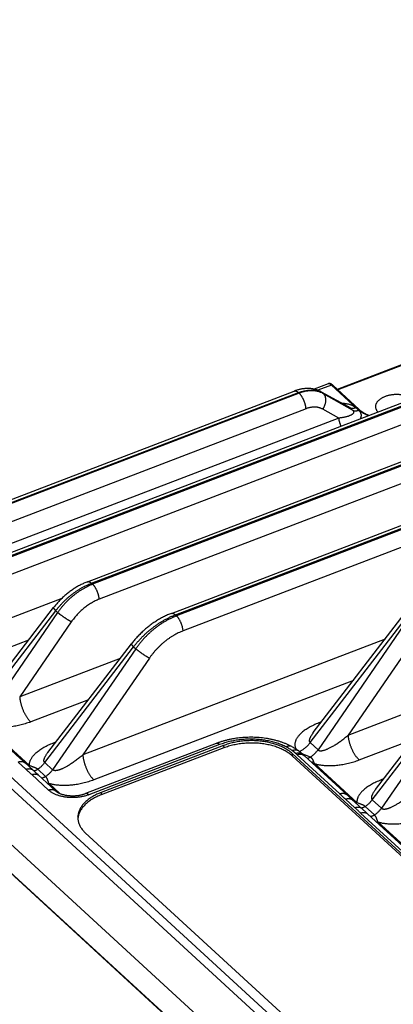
# Model space of a CAD drawing. Extents: x 0 to 840, y 0 to 594.
# Tile 54 of 84: x 681 to 696, y 518 to 558. Entities that reach past the tile are written whole.
import ezdxf

# ---------------------------------------------------------------- set-up
doc = ezdxf.new("R2010")
doc.units = 0
doc.header["$LTSCALE"] = 25.4
doc.header["$MEASUREMENT"] = 0
doc.layers.get('0').update_dxf_attribs({"linetype": 'CONTINUOUS'})
doc.layers.add('P-AX', color=7, linetype='CONTINUOUS')

msp = doc.modelspace()

# ---------------------------------------------------------------- linework, layer by layer
at = {"color": 7, "linetype": 'Continuous'}
for p, q in [((680.373, 536.195), (748.758, 562.433)), ((683.953, 535.208), (748.459, 559.958)), ((687.325, 533.935), (716.982, 545.314)), ((696.581, 543.951), (693.998, 542.96)), ((693.631, 543.185), (693.066, 542.968)), ((694.859, 542.168), (693.814, 543.129)), ((660.301, 530.624), (692.271, 542.89)), ((693.348, 542.863), (694.44, 542.269)), ((679.869, 530.623), (682.59, 534.168)), ((693.034, 529.133), (696.828, 534.078)), ((682.361, 528.331), (685.722, 532.711)), ((695.532, 526.835), (699.553, 532.075)), ((674.805, 530.207), (699.328, 507.651)), ((681.251, 528.088), (679.45, 529.745)), ((698.62, 507.135), (674.832, 529.015)), ((693.034, 529.132), (693.033, 529.132)), ((689.134, 528.696), (683.872, 526.677)), ((681.415, 527.939), (681.251, 528.088)), ((682.361, 528.33), (682.361, 528.33)), ((692.62, 528.25), (692.608, 528.261)), ((692.662, 528.211), (692.62, 528.25)), ((694.422, 526.592), (692.662, 528.211)), ((681.777, 527.606), (681.415, 527.939)), ((681.907, 527.485), (681.777, 527.606)), ((681.964, 527.432), (681.907, 527.485)), ((682.665, 526.787), (681.964, 527.432)), ((695.532, 526.834), (695.532, 526.834)), ((694.587, 526.443), (694.422, 526.592)), ((695.004, 526.058), (694.587, 526.443)), ((695.162, 525.911), (695.004, 526.058)), ((695.216, 525.861), (695.162, 525.911)), ((696.945, 524.272), (695.216, 525.861))]:
    msp.add_line(p, q, dxfattribs=at)
at = {"color": 9, "linetype": 'Continuous'}
for p, q in [((680.533, 536.136), (748.919, 562.374)), ((748.966, 562.331), (680.58, 536.093)), ((749.23, 561.729), (680.845, 535.491)), ((684.113, 535.149), (748.62, 559.899)), ((748.667, 559.856), (684.16, 535.106)), ((748.931, 559.254), (684.425, 534.504)), ((687.486, 533.876), (717.142, 545.255)), ((717.189, 545.211), (687.533, 533.833)), ((717.454, 544.609), (687.797, 533.231)), ((696.615, 543.934), (694.021, 542.938)), ((693.76, 543.133), (693.214, 542.924)), ((694.802, 542.174), (693.76, 543.133)), ((660.468, 530.563), (692.438, 542.829)), ((692.465, 542.804), (660.495, 530.538)), ((692.465, 542.804), (692.438, 542.829)), ((693.401, 542.826), (694.497, 542.229)), ((693.446, 542.784), (693.401, 542.826)), ((694.614, 542.122), (693.446, 542.784)), ((692.741, 542.177), (660.77, 529.911)), ((694.055, 541.799), (693.417, 542.161)), ((694.497, 542.229), (694.614, 542.122)), ((694.74, 542.226), (694.856, 542.119)), ((694.055, 541.799), (659.563, 528.565)), ((684.16, 535.106), (684.113, 535.149)), ((682.917, 534.536), (678.68, 532.91)), ((679.742, 530.218), (682.674, 534.041)), ((682.753, 533.969), (680.01, 529.971)), ((682.753, 533.969), (682.674, 534.041)), ((692.906, 528.728), (696.912, 533.95)), ((683.301, 533.592), (681.227, 530.568)), ((687.486, 533.876), (687.533, 533.833)), ((696.969, 533.898), (693.223, 528.437)), ((697.518, 533.521), (694.44, 529.033)), ((681.578, 532.85), (679.121, 531.907)), ((695.92, 532.894), (683.767, 528.231)), ((682.233, 527.926), (685.806, 532.584)), ((685.891, 532.506), (682.55, 527.635)), ((685.806, 532.584), (685.891, 532.506)), ((685.266, 532.117), (681.227, 530.568)), ((686.44, 532.128), (683.767, 528.231)), ((695.404, 526.43), (699.637, 531.948)), ((675.712, 531.636), (700.235, 509.079)), ((675.969, 531.851), (700.492, 509.295)), ((699.735, 531.858), (695.777, 526.087)), ((694.645, 531.233), (684.207, 527.228)), ((683.991, 530.456), (681.668, 529.564)), ((694.44, 529.033), (698.378, 530.544)), ((693.363, 529.562), (693.258, 529.522)), ((681.621, 527.804), (679.865, 529.419)), ((698.636, 507.141), (674.818, 529.049)), ((682.586, 528.72), (682.69, 528.76)), ((694.88, 528.03), (697.104, 528.883)), ((689.267, 528.647), (684.006, 526.628)), ((692.906, 528.728), (693.223, 528.437)), ((694.096, 526.664), (692.382, 528.241)), ((681.477, 527.654), (681.16, 527.946)), ((682.268, 527.362), (681.951, 527.653)), ((682.55, 527.635), (682.233, 527.926)), ((694.792, 526.308), (693.078, 527.884)), ((682.384, 526.817), (681.709, 527.439)), ((695.861, 527.264), (695.757, 527.224)), ((682.842, 526.681), (682.405, 527.082)), ((694.704, 526.107), (694.331, 526.45)), ((695.404, 526.43), (695.777, 526.087)), ((695.495, 525.814), (695.122, 526.157)), ((696.618, 524.344), (694.936, 525.891)), ((697.314, 523.988), (695.632, 525.535))]:
    msp.add_line(p, q, dxfattribs=at)
at = {"color": 7, "linetype": 'Continuous'}
for points in [[(693.814, 543.129), (693.808, 543.134), (693.803, 543.139), (693.797, 543.143), (693.791, 543.148), (693.785, 543.152), (693.78, 543.156), (693.774, 543.16), (693.768, 543.164), (693.763, 543.167), (693.757, 543.17), (693.751, 543.173), (693.746, 543.176), (693.74, 543.179), (693.734, 543.181), (693.729, 543.183), (693.723, 543.185), (693.718, 543.187), (693.712, 543.188), (693.706, 543.19), (693.701, 543.191), (693.695, 543.192), (693.69, 543.192), (693.685, 543.193), (693.679, 543.193), (693.674, 543.193), (693.669, 543.193), (693.664, 543.192), (693.659, 543.192), (693.654, 543.191), (693.649, 543.19), (693.644, 543.189), (693.639, 543.187), (693.634, 543.186), (693.631, 543.185)], [(693.348, 542.863), (693.334, 542.871), (693.313, 542.881), (693.291, 542.892), (693.27, 542.902), (693.247, 542.911), (693.225, 542.92), (693.202, 542.928), (693.179, 542.936), (693.156, 542.944), (693.132, 542.951), (693.108, 542.957), (693.084, 542.964), (693.059, 542.969), (693.034, 542.974), (693.009, 542.979), (692.983, 542.983), (692.958, 542.986), (692.932, 542.989), (692.905, 542.991), (692.879, 542.993), (692.852, 542.994), (692.826, 542.995), (692.798, 542.995), (692.771, 542.994), (692.744, 542.993), (692.716, 542.992), (692.688, 542.99), (692.66, 542.987), (692.632, 542.983), (692.604, 542.979), (692.576, 542.975), (692.548, 542.97), (692.519, 542.964), (692.491, 542.958), (692.462, 542.951), (692.434, 542.944), (692.406, 542.936), (692.377, 542.927), (692.349, 542.918), (692.321, 542.909), (692.292, 542.898), (692.271, 542.89)], [(683.953, 535.208), (683.922, 535.196), (683.885, 535.181), (683.847, 535.165), (683.81, 535.149), (683.774, 535.132), (683.737, 535.114), (683.7, 535.096), (683.664, 535.078), (683.628, 535.059), (683.592, 535.039), (683.556, 535.019), (683.52, 534.998), (683.485, 534.976), (683.449, 534.954), (683.414, 534.932), (683.38, 534.909), (683.345, 534.886), (683.311, 534.862), (683.277, 534.838), (683.243, 534.813), (683.209, 534.787), (683.176, 534.762), (683.143, 534.735), (683.111, 534.709), (683.078, 534.682), (683.046, 534.654), (683.015, 534.626), (682.983, 534.598), (682.952, 534.569), (682.922, 534.54), (682.892, 534.511), (682.862, 534.481), (682.832, 534.45), (682.803, 534.42), (682.774, 534.389), (682.746, 534.357), (682.718, 534.326), (682.691, 534.294), (682.664, 534.261), (682.637, 534.229), (682.611, 534.196), (682.59, 534.168)], [(687.325, 533.935), (687.291, 533.921), (687.25, 533.905), (687.209, 533.888), (687.169, 533.87), (687.129, 533.852), (687.088, 533.833), (687.048, 533.813), (687.008, 533.793), (686.968, 533.773), (686.929, 533.751), (686.889, 533.729), (686.85, 533.707), (686.811, 533.684), (686.772, 533.661), (686.734, 533.637), (686.695, 533.612), (686.657, 533.587), (686.619, 533.562), (686.581, 533.535), (686.544, 533.509), (686.507, 533.482), (686.47, 533.454), (686.433, 533.426), (686.397, 533.398), (686.361, 533.369), (686.325, 533.339), (686.29, 533.31), (686.255, 533.279), (686.22, 533.249), (686.186, 533.217), (686.152, 533.186), (686.118, 533.154), (686.085, 533.122), (686.052, 533.089), (686.019, 533.056), (685.987, 533.022), (685.955, 532.988), (685.924, 532.954), (685.893, 532.919), (685.863, 532.885), (685.833, 532.849), (685.803, 532.814), (685.774, 532.778), (685.745, 532.742), (685.722, 532.711)], [(692.428, 528.408), (692.403, 528.426), (692.371, 528.447), (692.338, 528.468), (692.305, 528.489), (692.271, 528.51), (692.236, 528.531), (692.2, 528.551), (692.164, 528.57), (692.132, 528.587)], [(692.608, 528.261), (692.594, 528.273), (692.576, 528.29), (692.556, 528.307), (692.536, 528.325), (692.515, 528.342), (692.493, 528.359), (692.47, 528.377), (692.447, 528.394), (692.428, 528.408)]]:
    msp.add_lwpolyline(points, dxfattribs=at)
at = {"color": 9, "linetype": 'Continuous'}
for points, start_tangent, end_tangent in [([(693.76, 543.133), (693.743, 543.147), (693.727, 543.16), (693.712, 543.17), (693.697, 543.178), (693.682, 543.183), (693.668, 543.187), (693.655, 543.188), (693.643, 543.188), (693.631, 543.185)], (-0.736004, 0.676977), (-0.933626, -0.358249)), ([(693.76, 543.133), (693.768, 543.136), (693.776, 543.138), (693.784, 543.138), (693.792, 543.138), (693.799, 543.136), (693.806, 543.134), (693.812, 543.13), (693.816, 543.127)], (0.933639, 0.358215), (0.736075, -0.6769)), ([(692.271, 542.89), (692.274, 542.892), (692.29, 542.895), (692.306, 542.896), (692.323, 542.895), (692.341, 542.89), (692.36, 542.883), (692.379, 542.874), (692.399, 542.861), (692.418, 542.846), (692.438, 542.829)], (0.933572, 0.358389), (0.736003, -0.676979)), ([(692.438, 542.829), (692.515, 542.856), (692.591, 542.879), (692.666, 542.898), (692.741, 542.913), (692.815, 542.924), (692.887, 542.93), (692.959, 542.932), (693.028, 542.929), (693.096, 542.923), (693.162, 542.912), (693.226, 542.896), (693.287, 542.877), (693.344, 542.854)], (0.933639, 0.358215), (0.912533, -0.409003)), ([(693.446, 542.784), (693.388, 542.814), (693.327, 542.84), (693.264, 542.861), (693.198, 542.878), (693.131, 542.891), (693.061, 542.899), (692.99, 542.903), (692.918, 542.902), (692.844, 542.897), (692.769, 542.887), (692.694, 542.873), (692.618, 542.854), (692.542, 542.831), (692.465, 542.804)], (-0.870978, 0.491321), (-0.933639, -0.358215)), ([(692.741, 542.177), (692.738, 542.21), (692.734, 542.243), (692.728, 542.277), (692.721, 542.312), (692.712, 542.348), (692.702, 542.384), (692.691, 542.42), (692.679, 542.455), (692.665, 542.491), (692.651, 542.526), (692.635, 542.56), (692.618, 542.593), (692.601, 542.625), (692.583, 542.656), (692.564, 542.685), (692.545, 542.713), (692.525, 542.739), (692.506, 542.763), (692.486, 542.785), (692.465, 542.804)], (-0.06154, 0.998105), (-0.736003, 0.676979)), ([(693.344, 542.854), (693.345, 542.853), (693.401, 542.826)], (0.912533, -0.409003), (0.876871, -0.480727)), ([(693.348, 542.863), (693.355, 542.859), (693.379, 542.844), (693.401, 542.826)], (0.878287, -0.478135), (0.741546, -0.670902)), ([(693.417, 542.161), (693.438, 542.193), (693.457, 542.226), (693.475, 542.26), (693.49, 542.295), (693.504, 542.331), (693.515, 542.366), (693.525, 542.402), (693.532, 542.438), (693.537, 542.473), (693.539, 542.508), (693.54, 542.542), (693.538, 542.575), (693.534, 542.607), (693.527, 542.638), (693.519, 542.667), (693.508, 542.694), (693.496, 542.72), (693.481, 542.744), (693.464, 542.765), (693.446, 542.784)], (0.56645, 0.824096), (-0.729997, 0.683451)), ([(693.417, 542.161), (693.377, 542.182), (693.335, 542.2), (693.291, 542.215), (693.246, 542.227), (693.199, 542.236), (693.151, 542.242), (693.102, 542.244), (693.052, 542.244), (693.001, 542.24), (692.95, 542.234), (692.898, 542.224), (692.845, 542.212), (692.793, 542.196), (692.741, 542.177)], (-0.869704, 0.493574), (-0.93364, -0.358213)), ([(694.187, 542.407), (694.246, 542.402), (694.304, 542.396), (694.359, 542.387), (694.41, 542.377), (694.457, 542.366), (694.501, 542.354), (694.541, 542.34), (694.578, 542.326), (694.611, 542.311), (694.642, 542.295), (694.67, 542.278), (694.695, 542.262), (694.719, 542.244), (694.74, 542.226)], (0.998394, -0.056651), (0.73601, -0.676971)), ([(694.44, 542.269), (694.441, 542.268), (694.457, 542.259), (694.472, 542.249), (694.485, 542.239), (694.497, 542.229)], (0.878258, -0.478188), (0.73125, -0.682109)), ([(694.614, 542.122), (694.624, 542.111), (694.634, 542.1), (694.642, 542.089), (694.648, 542.078), (694.652, 542.066), (694.655, 542.054), (694.656, 542.041), (694.654, 542.028), (694.651, 542.015), (694.644, 542.001), (694.635, 541.987), (694.622, 541.973), (694.606, 541.958), (694.587, 541.944), (694.564, 541.929), (694.538, 541.915), (694.507, 541.901), (694.473, 541.887), (694.434, 541.873), (694.391, 541.86), (694.344, 541.847), (694.293, 541.836), (694.239, 541.825), (694.18, 541.815), (694.119, 541.807), (694.055, 541.799)], (0.74046, -0.6721), (-0.99498, -0.100074)), ([(694.497, 542.229), (694.517, 542.219), (694.538, 542.211), (694.561, 542.206), (694.585, 542.202), (694.609, 542.201), (694.634, 542.202), (694.66, 542.205), (694.686, 542.21), (694.713, 542.217), (694.74, 542.226)], (0.873866, -0.486167), (0.933639, 0.358215)), ([(694.614, 542.122), (694.634, 542.112), (694.655, 542.104), (694.678, 542.098), (694.701, 542.095), (694.726, 542.094), (694.751, 542.094), (694.777, 542.097), (694.803, 542.102), (694.83, 542.109), (694.856, 542.119)], (0.873866, -0.486167), (0.933639, 0.358215)), ([(694.802, 542.174), (694.81, 542.177), (694.818, 542.178), (694.825, 542.179), (694.833, 542.179), (694.839, 542.178), (694.846, 542.176), (694.852, 542.173), (694.857, 542.169), (694.859, 542.168)], (0.933639, 0.358215), (0.735952, -0.677034)), ([(695.241, 541.9), (695.2, 541.918), (695.123, 541.955), (695.051, 541.994), (694.982, 542.036), (694.918, 542.08), (694.858, 542.126), (694.802, 542.174)], (-0.918902, 0.394487), (-0.736003, 0.676979)), ([(694.856, 542.119), (694.875, 542.1), (694.893, 542.08), (694.908, 542.059), (694.922, 542.037), (694.933, 542.014), (694.943, 541.99), (694.95, 541.964), (694.954, 541.937), (694.955, 541.908), (694.953, 541.878), (694.947, 541.846), (694.938, 541.813), (694.924, 541.779), (694.923, 541.778)], (0.735995, -0.676987), (-0.422612, -0.906311)), ([(694.055, 541.799), (694.057, 541.77), (694.061, 541.741), (694.067, 541.71), (694.073, 541.679), (694.082, 541.647), (694.091, 541.615), (694.102, 541.583), (694.114, 541.552), (694.127, 541.521), (694.141, 541.49), (694.146, 541.48)], (0.06154, -0.998105), (0.446153, -0.894957)), ([(682.674, 534.041), (682.747, 534.133), (682.822, 534.223), (682.901, 534.311), (682.983, 534.396), (683.067, 534.478), (683.154, 534.557), (683.243, 534.633), (683.334, 534.706), (683.428, 534.775), (683.522, 534.841), (683.619, 534.903), (683.716, 534.96), (683.815, 535.014), (683.914, 535.064), (684.013, 535.109), (684.113, 535.149)], (0.604441, 0.79665), (0.933639, 0.358215)), ([(684.16, 535.106), (684.061, 535.065), (683.961, 535.02), (683.863, 534.97), (683.765, 534.915), (683.669, 534.856), (683.574, 534.793), (683.481, 534.726), (683.389, 534.655), (683.3, 534.58), (683.213, 534.502), (683.129, 534.421), (683.048, 534.336), (682.969, 534.248), (682.893, 534.157), (682.821, 534.064), (682.753, 533.969)], (-0.933639, -0.358215), (-0.569978, -0.82166)), ([(683.953, 535.208), (683.964, 535.212), (683.98, 535.214), (683.998, 535.213), (684.016, 535.209), (684.034, 535.203), (684.053, 535.194), (684.073, 535.181), (684.093, 535.167), (684.113, 535.149)], (0.933717, 0.358012), (0.736003, -0.676979)), ([(684.425, 534.504), (684.422, 534.537), (684.417, 534.571), (684.411, 534.605), (684.404, 534.641), (684.395, 534.677), (684.385, 534.713), (684.373, 534.749), (684.36, 534.785), (684.346, 534.821), (684.33, 534.856), (684.314, 534.89), (684.297, 534.923), (684.279, 534.955), (684.26, 534.985), (684.241, 535.013), (684.221, 535.04), (684.201, 535.064), (684.181, 535.086), (684.16, 535.106)], (-0.06154, 0.998105), (-0.736003, 0.676979)), ([(684.425, 534.504), (684.345, 534.472), (684.265, 534.435), (684.187, 534.395), (684.109, 534.351), (684.032, 534.304), (683.956, 534.254), (683.882, 534.2), (683.809, 534.143), (683.738, 534.083), (683.668, 534.02), (683.601, 533.954), (683.536, 533.886), (683.474, 533.816), (683.413, 533.743), (683.356, 533.668), (683.301, 533.592)], (-0.933639, -0.358217), (-0.565623, -0.824664)), ([(682.59, 534.168), (682.589, 534.167), (682.587, 534.161), (682.588, 534.153), (682.592, 534.144), (682.597, 534.134), (682.605, 534.122), (682.615, 534.108), (682.627, 534.093), (682.641, 534.077), (682.657, 534.06), (682.674, 534.041)], (-0.612551, -0.790431), (0.700852, -0.713307)), ([(683.301, 533.592), (683.277, 533.606), (683.252, 533.621), (683.225, 533.637), (683.197, 533.654), (683.169, 533.672), (683.139, 533.691), (683.11, 533.71), (683.079, 533.73), (683.049, 533.75), (683.019, 533.771), (682.988, 533.792), (682.959, 533.813), (682.929, 533.834), (682.901, 533.855), (682.873, 533.875), (682.846, 533.895), (682.821, 533.915), (682.796, 533.934), (682.774, 533.952), (682.753, 533.969)], (-0.870619, 0.491959), (-0.769657, 0.638457)), ([(687.325, 533.935), (687.337, 533.938), (687.353, 533.941), (687.37, 533.94), (687.388, 533.936), (687.407, 533.93), (687.426, 533.92), (687.445, 533.908), (687.465, 533.893), (687.486, 533.876)], (0.933717, 0.358013), (0.736003, -0.676979)), ([(685.806, 532.584), (685.891, 532.691), (685.979, 532.796), (686.071, 532.898), (686.166, 532.997), (686.265, 533.093), (686.366, 533.185), (686.47, 533.274), (686.577, 533.359), (686.685, 533.44), (686.796, 533.516), (686.909, 533.588), (687.022, 533.656), (687.137, 533.718), (687.253, 533.776), (687.369, 533.829), (687.486, 533.876)], (0.60505, 0.796188), (0.933639, 0.358215)), ([(687.533, 533.833), (687.416, 533.785), (687.3, 533.732), (687.186, 533.674), (687.072, 533.61), (686.959, 533.542), (686.849, 533.468), (686.74, 533.39), (686.634, 533.307), (686.53, 533.219), (686.428, 533.128), (686.33, 533.033), (686.235, 532.934), (686.143, 532.831), (686.055, 532.726), (685.971, 532.617), (685.891, 532.506)], (-0.933639, -0.358215), (-0.569357, -0.822091)), ([(687.797, 533.231), (687.794, 533.264), (687.79, 533.297), (687.784, 533.332), (687.776, 533.368), (687.767, 533.404), (687.757, 533.44), (687.745, 533.476), (687.732, 533.512), (687.718, 533.548), (687.703, 533.583), (687.686, 533.617), (687.669, 533.65), (687.651, 533.681), (687.632, 533.711), (687.613, 533.74), (687.593, 533.766), (687.573, 533.791), (687.553, 533.813), (687.533, 533.833)], (-0.06154, 0.998105), (-0.736003, 0.676979)), ([(687.797, 533.231), (687.7, 533.191), (687.605, 533.147), (687.509, 533.099), (687.415, 533.046), (687.322, 532.989), (687.231, 532.928), (687.141, 532.863), (687.053, 532.794), (686.967, 532.722), (686.883, 532.646), (686.802, 532.567), (686.723, 532.484), (686.648, 532.399), (686.575, 532.311), (686.506, 532.221), (686.44, 532.128)], (-0.933639, -0.358216), (-0.565623, -0.824664)), ([(685.722, 532.711), (685.72, 532.709), (685.719, 532.703), (685.72, 532.696), (685.724, 532.687), (685.729, 532.676), (685.737, 532.664), (685.747, 532.651), (685.759, 532.636), (685.773, 532.62), (685.789, 532.602), (685.806, 532.584)], (-0.612552, -0.79043), (0.700852, -0.713307)), ([(686.44, 532.128), (686.416, 532.142), (686.39, 532.157), (686.363, 532.173), (686.336, 532.19), (686.307, 532.208), (686.278, 532.227), (686.248, 532.247), (686.218, 532.267), (686.187, 532.287), (686.157, 532.308), (686.127, 532.329), (686.097, 532.35), (686.068, 532.371), (686.039, 532.391), (686.011, 532.412), (685.984, 532.432), (685.959, 532.451), (685.935, 532.47), (685.912, 532.489), (685.891, 532.506)], (-0.870619, 0.491959), (-0.769657, 0.638457)), ([(681.227, 530.568), (681.231, 530.521), (681.237, 530.472), (681.245, 530.423), (681.254, 530.372), (681.266, 530.321), (681.279, 530.269), (681.295, 530.217), (681.311, 530.164), (681.33, 530.112), (681.35, 530.061), (681.371, 530.01), (681.394, 529.96), (681.418, 529.912), (681.443, 529.865), (681.469, 529.819), (681.496, 529.776), (681.523, 529.734), (681.552, 529.695), (681.58, 529.658), (681.609, 529.624), (681.638, 529.593), (681.668, 529.564)], (0.06154, -0.998105), (0.736003, -0.676979)), ([(681.668, 529.564), (681.559, 529.525), (681.45, 529.489), (681.34, 529.457), (681.23, 529.429), (681.121, 529.405), (681.013, 529.385), (680.907, 529.368), (680.804, 529.355), (680.704, 529.345), (680.608, 529.339), (680.515, 529.336), (680.426, 529.336), (680.342, 529.339), (680.261, 529.344), (680.185, 529.352), (680.112, 529.362), (680.044, 529.374), (679.98, 529.387), (679.92, 529.402), (679.865, 529.419)], (-0.933638, -0.358218), (-0.952482, 0.304596)), ([(693.258, 529.522), (693.152, 529.479), (693.051, 529.433), (692.955, 529.386), (692.866, 529.337), (692.783, 529.287), (692.707, 529.237), (692.637, 529.185), (692.575, 529.134), (692.519, 529.083), (692.47, 529.033), (692.428, 528.983), (692.392, 528.934), (692.362, 528.887), (692.338, 528.841), (692.319, 528.796), (692.305, 528.752), (692.296, 528.71), (692.292, 528.67), (692.292, 528.631), (692.295, 528.595), (692.302, 528.561), (692.311, 528.529), (692.323, 528.5), (692.337, 528.472), (692.339, 528.468)], (-0.933639, -0.358216), (0.493659, -0.869655)), ([(693.258, 529.522), (693.288, 529.496), (693.303, 529.484)], (0.736003, -0.676979), (0.796401, -0.604769)), ([(691.939, 528.556), (691.856, 528.597), (691.768, 528.635), (691.678, 528.67), (691.584, 528.703), (691.488, 528.733), (691.389, 528.761), (691.288, 528.785), (691.184, 528.806), (691.079, 528.824), (690.972, 528.839), (690.864, 528.851), (690.754, 528.859), (690.644, 528.865), (690.534, 528.867), (690.423, 528.866), (690.312, 528.862), (690.202, 528.854), (690.092, 528.843), (689.983, 528.829), (689.875, 528.812), (689.769, 528.792), (689.664, 528.769), (689.561, 528.743), (689.461, 528.714), (689.363, 528.682), (689.267, 528.647)], (-0.889299, 0.457327), (-0.933639, -0.358215)), ([(693.033, 529.132), (693.01, 529.101), (692.981, 529.06), (692.956, 529.022), (692.935, 528.987), (692.917, 528.954), (692.903, 528.923), (692.891, 528.895), (692.882, 528.87), (692.877, 528.847), (692.873, 528.827), (692.872, 528.808), (692.873, 528.792), (692.875, 528.778), (692.879, 528.766), (692.884, 528.755), (692.89, 528.745), (692.897, 528.736), (692.906, 528.728)], (-0.608649, -0.79344), (0.790954, -0.611875)), ([(693.223, 528.437), (693.232, 528.428), (693.242, 528.421), (693.253, 528.415), (693.266, 528.41), (693.28, 528.405), (693.297, 528.402), (693.315, 528.4), (693.337, 528.4), (693.361, 528.402), (693.388, 528.405), (693.418, 528.411), (693.451, 528.419), (693.487, 528.43), (693.526, 528.443), (693.568, 528.459), (693.614, 528.479), (693.662, 528.501), (693.713, 528.527), (693.767, 528.556), (693.825, 528.588), (693.885, 528.624), (693.948, 528.664), (694.014, 528.707), (694.082, 528.754), (694.151, 528.804), (694.222, 528.857), (694.294, 528.913), (694.367, 528.972), (694.44, 529.033)], (0.676928, -0.73605), (0.760066, 0.649846)), ([(694.88, 528.03), (694.851, 528.059), (694.822, 528.09), (694.793, 528.124), (694.764, 528.161), (694.736, 528.2), (694.708, 528.241), (694.681, 528.285), (694.655, 528.331), (694.63, 528.378), (694.607, 528.426), (694.584, 528.476), (694.562, 528.527), (694.542, 528.578), (694.524, 528.63), (694.507, 528.682), (694.492, 528.735), (694.479, 528.786), (694.467, 528.838), (694.457, 528.888), (694.449, 528.938), (694.444, 528.986), (694.44, 529.033)], (-0.736003, 0.676979), (-0.06154, 0.998105)), ([(681.621, 527.804), (681.618, 527.84), (681.62, 527.879), (681.625, 527.919), (681.635, 527.961), (681.65, 528.004), (681.67, 528.049), (681.695, 528.094), (681.725, 528.141), (681.762, 528.19), (681.804, 528.239), (681.854, 528.288), (681.909, 528.338), (681.972, 528.389), (682.041, 528.439), (682.117, 528.489), (682.199, 528.539), (682.287, 528.586), (682.381, 528.633), (682.481, 528.677), (682.586, 528.72)], (-0.117119, 0.993118), (0.933639, 0.358216)), ([(682.631, 528.682), (682.615, 528.695), (682.586, 528.72)], (-0.796401, 0.604769), (-0.736003, 0.676979)), ([(689.267, 528.647), (689.25, 528.662), (689.234, 528.674), (689.217, 528.684), (689.201, 528.692), (689.186, 528.697), (689.171, 528.7), (689.156, 528.701), (689.143, 528.699), (689.134, 528.696)], (-0.736003, 0.676979), (-0.937946, -0.34678)), ([(689.134, 528.696), (689.134, 528.696)], (-0.937946, -0.34678), (-0.933714, -0.358019)), ([(691.939, 528.556), (691.962, 528.57), (691.985, 528.581), (692.007, 528.59), (692.029, 528.596), (692.051, 528.6), (692.071, 528.601), (692.091, 528.6), (692.11, 528.596), (692.128, 528.589), (692.132, 528.587)], (0.834402, 0.551157), (0.889257, -0.457407)), ([(692.186, 528.407), (692.129, 528.446), (692.069, 528.484), (692.005, 528.521), (691.939, 528.556)], (-0.813725, 0.58125), (-0.889298, 0.457329)), ([(692.186, 528.407), (692.212, 528.418), (692.238, 528.427), (692.264, 528.434), (692.29, 528.438), (692.314, 528.44), (692.338, 528.44), (692.361, 528.436), (692.382, 528.431), (692.403, 528.423), (692.422, 528.412), (692.428, 528.408)], (0.899508, 0.436903), (0.813705, -0.581278)), ([(692.326, 528.292), (692.314, 528.304), (692.301, 528.315), (692.289, 528.325), (692.277, 528.336), (692.265, 528.346), (692.253, 528.356), (692.241, 528.366), (692.228, 528.376), (692.215, 528.386), (692.201, 528.396), (692.186, 528.407)], (-0.732528, 0.680737), (-0.813723, 0.581253)), ([(692.476, 528.372), (692.48, 528.374), (692.528, 528.398), (692.575, 528.424), (692.622, 528.454), (692.668, 528.486), (692.712, 528.521), (692.755, 528.558), (692.796, 528.598), (692.835, 528.64), (692.871, 528.683), (692.906, 528.728)], (0.91297, 0.408026), (0.5873, 0.809369)), ([(692.908, 528.142), (692.952, 528.171), (692.996, 528.203), (693.038, 528.237), (693.078, 528.273), (693.117, 528.312), (693.155, 528.352), (693.19, 528.394), (693.223, 528.437)], (0.85004, 0.526718), (0.5873, 0.809369)), ([(681.16, 527.946), (681.188, 527.955), (681.216, 527.963), (681.244, 527.968), (681.272, 527.971), (681.298, 527.971), (681.324, 527.968), (681.349, 527.964), (681.372, 527.957), (681.394, 527.947), (681.414, 527.936), (681.433, 527.922), (681.44, 527.916)], (0.933639, 0.358215), (0.736041, -0.676937)), ([(682.233, 527.926), (682.225, 527.934), (682.217, 527.943), (682.211, 527.953), (682.206, 527.964), (682.202, 527.976), (682.2, 527.99), (682.199, 528.006), (682.2, 528.025), (682.204, 528.045), (682.21, 528.068), (682.218, 528.094), (682.23, 528.122), (682.244, 528.152), (682.262, 528.185), (682.284, 528.221), (682.308, 528.258), (682.337, 528.299), (682.361, 528.33)], (-0.790947, 0.611884), (0.608649, 0.79344)), ([(683.767, 528.231), (683.694, 528.17), (683.621, 528.112), (683.55, 528.056), (683.479, 528.002), (683.409, 527.952), (683.341, 527.906), (683.275, 527.862), (683.212, 527.823), (683.152, 527.786), (683.095, 527.754), (683.04, 527.725), (682.989, 527.699), (682.941, 527.677), (682.896, 527.658), (682.854, 527.641), (682.814, 527.628), (682.778, 527.617), (682.745, 527.609), (682.715, 527.603), (682.688, 527.6), (682.664, 527.598), (682.643, 527.599), (682.624, 527.6), (682.608, 527.603), (682.593, 527.608), (682.58, 527.613), (682.569, 527.619), (682.559, 527.627), (682.55, 527.635)], (-0.760067, -0.649845), (-0.676936, 0.736042)), ([(683.767, 528.231), (683.771, 528.185), (683.777, 528.136), (683.784, 528.086), (683.794, 528.036), (683.806, 527.984), (683.819, 527.933), (683.834, 527.88), (683.851, 527.828), (683.87, 527.776), (683.89, 527.725), (683.911, 527.674), (683.934, 527.624), (683.958, 527.576), (683.983, 527.529), (684.009, 527.483), (684.036, 527.44), (684.063, 527.398), (684.091, 527.359), (684.12, 527.322), (684.149, 527.288), (684.178, 527.257), (684.207, 527.228)], (0.06154, -0.998105), (0.736003, -0.676979)), ([(692.326, 528.292), (692.355, 528.302), (692.383, 528.309), (692.412, 528.314), (692.439, 528.317), (692.466, 528.317), (692.492, 528.314), (692.517, 528.309), (692.541, 528.302), (692.563, 528.292), (692.584, 528.28), (692.602, 528.266), (692.608, 528.261)], (0.934774, 0.355243), (0.732515, -0.680751)), ([(692.382, 528.241), (692.364, 528.257), (692.345, 528.274), (692.326, 528.292)], (-0.736003, 0.676978), (-0.732529, 0.680736)), ([(692.382, 528.241), (692.411, 528.25), (692.439, 528.258), (692.467, 528.263), (692.495, 528.265), (692.522, 528.265), (692.548, 528.263), (692.573, 528.258), (692.596, 528.251), (692.618, 528.241), (692.639, 528.229), (692.658, 528.215), (692.662, 528.211)], (0.933639, 0.358215), (0.735981, -0.677003)), ([(692.908, 528.142), (692.849, 528.17), (692.786, 528.197), (692.718, 528.223), (692.647, 528.248), (692.609, 528.26)], (-0.891797, 0.452437), (-0.952016, 0.306048)), ([(692.908, 528.142), (692.884, 528.125), (692.859, 528.11), (692.835, 528.097), (692.81, 528.087), (692.801, 528.083)], (-0.801299, -0.598265), (-0.93892, -0.344137)), ([(693.049, 527.959), (693.04, 527.984), (693.031, 528.006), (693.022, 528.026), (693.013, 528.043), (693.004, 528.058), (692.995, 528.071), (692.986, 528.083), (692.976, 528.094), (692.966, 528.104), (692.956, 528.113), (692.945, 528.121), (692.934, 528.128), (692.921, 528.136), (692.908, 528.142)], (-0.345869, 0.938283), (-0.905382, 0.424598)), ([(693.049, 527.959), (693.022, 527.947), (692.995, 527.937), (692.968, 527.93)], (-0.90282, -0.430019), (-0.969935, -0.243365)), ([(693.078, 527.884), (693.068, 527.911), (693.058, 527.936), (693.049, 527.959)], (-0.373574, 0.9276), (-0.345927, 0.938261)), ([(693.078, 527.884), (693.133, 527.868), (693.192, 527.853), (693.256, 527.839), (693.324, 527.828), (693.397, 527.818), (693.474, 527.81), (693.554, 527.805), (693.639, 527.802), (693.727, 527.802), (693.82, 527.805), (693.917, 527.811), (694.017, 527.821), (694.12, 527.834), (694.226, 527.85), (694.334, 527.871), (694.443, 527.895), (694.553, 527.923), (694.662, 527.955), (694.772, 527.991), (694.88, 528.03)], (0.952481, -0.304599), (0.933638, 0.358218)), ([(681.477, 527.654), (681.505, 527.664), (681.533, 527.671), (681.561, 527.676), (681.589, 527.679), (681.615, 527.679), (681.641, 527.677), (681.665, 527.672), (681.689, 527.665), (681.711, 527.656), (681.731, 527.644), (681.75, 527.631), (681.757, 527.624)], (0.933639, 0.358215), (0.735992, -0.67699)), ([(681.709, 527.439), (681.663, 527.481), (681.623, 527.519), (681.587, 527.552), (681.555, 527.582), (681.526, 527.608), (681.501, 527.632), (681.477, 527.654)], (-0.736005, 0.676976), (-0.736002, 0.67698)), ([(681.621, 527.804), (681.594, 527.795), (681.577, 527.79)], (-0.933639, -0.358215), (-0.968071, -0.250675)), ([(681.951, 527.653), (681.941, 527.662), (681.93, 527.671), (681.917, 527.679), (681.904, 527.687), (681.889, 527.695), (681.872, 527.703), (681.854, 527.712), (681.833, 527.72), (681.808, 527.73), (681.781, 527.74), (681.749, 527.752), (681.711, 527.766), (681.669, 527.783), (681.621, 527.804)], (-0.73601, 0.676971), (-0.908528, 0.417825)), ([(681.951, 527.653), (681.925, 527.636), (681.897, 527.622), (681.87, 527.609), (681.842, 527.598), (681.815, 527.59), (681.799, 527.586)], (-0.829716, -0.558186), (-0.975919, -0.218133)), ([(682.233, 527.926), (682.199, 527.881), (682.162, 527.838), (682.123, 527.797), (682.083, 527.757), (682.04, 527.72), (681.996, 527.685), (681.951, 527.653)], (-0.5873, -0.809369), (-0.82971, -0.558194)), ([(682.55, 527.635), (682.516, 527.59), (682.479, 527.547), (682.44, 527.505), (682.4, 527.466), (682.357, 527.429), (682.313, 527.394), (682.268, 527.362)], (-0.5873, -0.809369), (-0.82971, -0.558194)), ([(693.078, 527.884), (693.051, 527.875), (693.033, 527.87)], (-0.93364, -0.358212), (-0.969246, -0.246094)), ([(681.709, 527.439), (681.738, 527.449), (681.766, 527.456), (681.795, 527.461), (681.822, 527.464), (681.849, 527.464), (681.875, 527.461), (681.9, 527.456), (681.924, 527.449), (681.946, 527.439), (681.966, 527.427), (681.985, 527.413), (681.989, 527.409)], (0.933638, 0.358217), (0.735979, -0.677004)), ([(682.268, 527.362), (682.241, 527.345), (682.214, 527.33), (682.187, 527.317), (682.159, 527.307), (682.132, 527.298), (682.114, 527.294)], (-0.82971, -0.558194), (-0.976915, -0.213627)), ([(682.405, 527.082), (682.391, 527.119), (682.379, 527.152), (682.368, 527.182), (682.357, 527.209), (682.348, 527.233), (682.339, 527.254), (682.33, 527.273), (682.322, 527.29), (682.313, 527.305), (682.305, 527.318), (682.296, 527.331), (682.287, 527.342), (682.278, 527.352), (682.268, 527.362)], (-0.373658, 0.927567), (-0.735995, 0.676987)), ([(684.207, 527.228), (684.099, 527.189), (683.99, 527.153), (683.88, 527.121), (683.77, 527.093), (683.661, 527.069), (683.553, 527.048), (683.447, 527.032), (683.344, 527.019), (683.244, 527.009), (683.148, 527.003), (683.055, 527), (682.966, 527), (682.881, 527.003), (682.801, 527.008), (682.724, 527.016), (682.652, 527.026), (682.583, 527.038), (682.52, 527.051), (682.46, 527.066), (682.405, 527.082)], (-0.933638, -0.358218), (-0.952482, 0.304596)), ([(695.757, 527.224), (695.652, 527.181), (695.552, 527.137), (695.458, 527.09), (695.37, 527.042), (695.288, 526.993), (695.212, 526.943), (695.143, 526.893), (695.08, 526.842), (695.025, 526.792), (694.975, 526.742), (694.933, 526.693), (694.896, 526.645), (694.866, 526.598), (694.841, 526.553), (694.821, 526.508), (694.806, 526.465), (694.796, 526.423), (694.791, 526.383), (694.79, 526.344), (694.792, 526.308)], (-0.933639, -0.358216), (0.117123, -0.993117)), ([(695.757, 527.224), (695.786, 527.198), (695.802, 527.186)], (0.736003, -0.676979), (0.796401, -0.604769)), ([(682.405, 527.082), (682.378, 527.073), (682.36, 527.068)], (-0.933638, -0.358218), (-0.969246, -0.246093)), ([(682.384, 526.817), (682.412, 526.827), (682.439, 526.834), (682.465, 526.839), (682.492, 526.842), (682.517, 526.843), (682.542, 526.841), (682.566, 526.837), (682.589, 526.831), (682.611, 526.823), (682.631, 526.812), (682.65, 526.8), (682.665, 526.787)], (0.933639, 0.358215), (0.73602, -0.67696)), ([(684.006, 526.628), (683.945, 526.606), (683.881, 526.586), (683.816, 526.569), (683.749, 526.553), (683.681, 526.54), (683.611, 526.53), (683.541, 526.522), (683.471, 526.516), (683.399, 526.513), (683.328, 526.512), (683.257, 526.514), (683.187, 526.518), (683.117, 526.525), (683.048, 526.534), (682.981, 526.546), (682.915, 526.56), (682.85, 526.577), (682.788, 526.595), (682.728, 526.616), (682.67, 526.639), (682.615, 526.665), (682.562, 526.692), (682.513, 526.721), (682.467, 526.751), (682.424, 526.784), (682.384, 526.817)], (-0.933639, -0.358215), (-0.736003, 0.676979)), ([(695.532, 526.834), (695.508, 526.803), (695.48, 526.762), (695.455, 526.724), (695.433, 526.689), (695.416, 526.656), (695.401, 526.625), (695.389, 526.597), (695.381, 526.572), (695.375, 526.549), (695.372, 526.529), (695.37, 526.51), (695.371, 526.494), (695.373, 526.48), (695.377, 526.468), (695.382, 526.457), (695.388, 526.447), (695.396, 526.438), (695.404, 526.43)], (-0.608649, -0.79344), (0.790954, -0.611875)), ([(684.006, 526.628), (683.989, 526.643), (683.972, 526.655), (683.956, 526.665), (683.94, 526.673), (683.924, 526.679), (683.909, 526.682), (683.895, 526.682), (683.882, 526.68), (683.872, 526.677)], (-0.736003, 0.676979), (-0.933714, -0.358019)), ([(694.096, 526.664), (694.124, 526.674), (694.153, 526.681), (694.181, 526.686), (694.209, 526.689), (694.236, 526.689), (694.262, 526.687), (694.287, 526.682), (694.31, 526.674), (694.332, 526.664), (694.353, 526.652), (694.372, 526.638), (694.376, 526.634)], (0.933639, 0.358215), (0.735995, -0.676987)), ([(694.331, 526.45), (694.307, 526.472), (694.281, 526.495), (694.253, 526.521), (694.22, 526.551), (694.183, 526.584), (694.142, 526.622), (694.096, 526.664)], (-0.736003, 0.676978), (-0.736, 0.676982)), ([(694.331, 526.45), (694.359, 526.459), (694.388, 526.467), (694.415, 526.472), (694.443, 526.474), (694.469, 526.475), (694.495, 526.472), (694.52, 526.468), (694.543, 526.461), (694.565, 526.451), (694.586, 526.44), (694.604, 526.426), (694.611, 526.42)], (0.933639, 0.358216), (0.736042, -0.676936)), ([(695.122, 526.157), (695.167, 526.189), (695.211, 526.224), (695.254, 526.261), (695.295, 526.301), (695.333, 526.342), (695.37, 526.385), (695.404, 526.43)], (0.82971, 0.558194), (0.5873, 0.809369)), ([(695.777, 526.087), (695.786, 526.079), (695.796, 526.072), (695.807, 526.066), (695.82, 526.06), (695.835, 526.056), (695.851, 526.053), (695.87, 526.051), (695.891, 526.051), (695.915, 526.052), (695.942, 526.056), (695.972, 526.061), (696.005, 526.07), (696.041, 526.08), (696.081, 526.094), (696.123, 526.11), (696.168, 526.129), (696.216, 526.152), (696.267, 526.177), (696.321, 526.206), (696.379, 526.239), (696.439, 526.275), (696.502, 526.315), (696.568, 526.358), (696.636, 526.405), (696.705, 526.455), (696.776, 526.508), (696.848, 526.564), (696.921, 526.623), (696.994, 526.684)], (0.676928, -0.73605), (0.760066, 0.649846)), ([(694.704, 526.107), (694.732, 526.117), (694.76, 526.124), (694.788, 526.129), (694.815, 526.132), (694.842, 526.132), (694.868, 526.13), (694.892, 526.125), (694.916, 526.118), (694.938, 526.109), (694.958, 526.097), (694.977, 526.083), (694.984, 526.077)], (0.933639, 0.358215), (0.735992, -0.67699)), ([(694.936, 525.891), (694.89, 525.933), (694.85, 525.971), (694.814, 526.005), (694.782, 526.035), (694.753, 526.061), (694.728, 526.085), (694.704, 526.107)], (-0.736005, 0.676976), (-0.736002, 0.676979)), ([(694.792, 526.308), (694.765, 526.298), (694.748, 526.294)], (-0.933639, -0.358215), (-0.968071, -0.250675)), ([(695.122, 526.157), (695.112, 526.166), (695.101, 526.175), (695.088, 526.183), (695.075, 526.191), (695.06, 526.199), (695.043, 526.207), (695.025, 526.216), (695.004, 526.224), (694.98, 526.233), (694.952, 526.244), (694.92, 526.256), (694.882, 526.27), (694.84, 526.287), (694.792, 526.308)], (-0.736003, 0.676978), (-0.908531, 0.417818)), ([(695.122, 526.157), (695.096, 526.14), (695.069, 526.125), (695.041, 526.113), (695.014, 526.102), (694.986, 526.093), (694.97, 526.09)], (-0.829704, -0.558204), (-0.975831, -0.218525)), ([(695.495, 525.814), (695.54, 525.846), (695.584, 525.881), (695.627, 525.918), (695.667, 525.958), (695.706, 525.999), (695.743, 526.043), (695.777, 526.087)], (0.82971, 0.558194), (0.5873, 0.809369)), ([(694.936, 525.891), (694.965, 525.901), (694.993, 525.908), (695.021, 525.913), (695.049, 525.916), (695.076, 525.916), (695.102, 525.914), (695.127, 525.909), (695.151, 525.901), (695.173, 525.892), (695.193, 525.88), (695.212, 525.865), (695.216, 525.861)], (0.933638, 0.358217), (0.735979, -0.677004)), ([(695.495, 525.814), (695.468, 525.797), (695.441, 525.783), (695.414, 525.77), (695.386, 525.759), (695.359, 525.751), (695.341, 525.746)], (-0.82971, -0.558194), (-0.976915, -0.213627)), ([(695.632, 525.535), (695.618, 525.571), (695.606, 525.605), (695.595, 525.635), (695.584, 525.662), (695.575, 525.686), (695.566, 525.707), (695.557, 525.726), (695.549, 525.742), (695.54, 525.757), (695.532, 525.771), (695.523, 525.783), (695.514, 525.794), (695.505, 525.805), (695.495, 525.814)], (-0.37364, 0.927574), (-0.736002, 0.67698)), ([(695.632, 525.535), (695.687, 525.519), (695.746, 525.504), (695.81, 525.49), (695.879, 525.478), (695.951, 525.468), (696.028, 525.461), (696.108, 525.455), (696.193, 525.453), (696.282, 525.453), (696.374, 525.456), (696.471, 525.462), (696.571, 525.471), (696.674, 525.484), (696.78, 525.501), (696.888, 525.521), (696.997, 525.546), (697.107, 525.574), (697.217, 525.606), (697.326, 525.641), (697.434, 525.681)], (0.952481, -0.304598), (0.933638, 0.358218)), ([(695.632, 525.535), (695.605, 525.526), (695.587, 525.521)], (-0.93364, -0.358212), (-0.969246, -0.246094))]:
    msp.add_spline(points, degree=3, dxfattribs=dict(at, start_tangent=start_tangent, end_tangent=end_tangent))
at = {"color": 7, "linetype": 'Continuous'}
for points, start_tangent, end_tangent in [([(695.545, 542.264), (695.546, 542.294), (695.551, 542.326), (695.56, 542.359), (695.573, 542.391), (695.589, 542.423), (695.609, 542.454), (695.633, 542.484), (695.66, 542.513), (695.69, 542.542), (695.724, 542.569), (695.76, 542.594), (695.799, 542.619), (695.841, 542.641), (695.885, 542.662), (695.932, 542.681), (695.981, 542.699), (696.031, 542.714), (696.083, 542.727), (696.136, 542.739), (696.19, 542.748), (696.246, 542.755), (696.301, 542.76), (696.357, 542.762), (696.413, 542.762), (696.469, 542.761), (696.525, 542.756), (696.579, 542.75), (696.633, 542.741), (696.685, 542.731), (696.736, 542.718), (696.785, 542.703), (696.833, 542.686), (696.878, 542.668), (696.92, 542.647), (696.96, 542.625), (696.998, 542.601), (697.023, 542.583)], (-0.007898, 0.999969), (0.796841, -0.604189)), ([(695.634, 542.05), (695.616, 542.071), (695.595, 542.101), (695.578, 542.132), (695.564, 542.164), (695.554, 542.196), (695.547, 542.228), (695.545, 542.261), (695.545, 542.264)], (-0.661221, 0.750191), (-0.007898, 0.999969)), ([(694.859, 542.168), (694.91, 542.123), (694.966, 542.08), (695.027, 542.039), (695.091, 542), (695.16, 541.962), (695.232, 541.927), (695.269, 541.911)], (0.736003, -0.676979), (0.917744, -0.397172)), ([(692.132, 528.587), (692.025, 528.639), (691.914, 528.687), (691.8, 528.731), (691.682, 528.771), (691.561, 528.807), (691.438, 528.838), (691.313, 528.866), (691.186, 528.889), (691.057, 528.908), (690.927, 528.923), (690.796, 528.934), (690.664, 528.94), (690.532, 528.943), (690.4, 528.941), (690.268, 528.935), (690.136, 528.925), (690.005, 528.91), (689.876, 528.892), (689.747, 528.869), (689.62, 528.843), (689.495, 528.812), (689.372, 528.777), (689.251, 528.739), (689.134, 528.696)], (-0.889299, 0.457327), (-0.933639, -0.358215)), ([(682.665, 526.787), (682.682, 526.773), (682.702, 526.757), (682.725, 526.742), (682.75, 526.726), (682.779, 526.71), (682.811, 526.694), (682.846, 526.679), (682.883, 526.665), (682.923, 526.651), (682.966, 526.638), (683.011, 526.626), (683.058, 526.616), (683.107, 526.607), (683.158, 526.6), (683.21, 526.594), (683.263, 526.59), (683.317, 526.588), (683.371, 526.588), (683.426, 526.589), (683.48, 526.592), (683.534, 526.598), (683.587, 526.604), (683.639, 526.613), (683.689, 526.623), (683.738, 526.635), (683.785, 526.648), (683.83, 526.662), (683.872, 526.677)], (0.736003, -0.676979), (0.933639, 0.358215))]:
    msp.add_spline(points, degree=3, dxfattribs=dict(at, start_tangent=start_tangent, end_tangent=end_tangent))
at = {"layer": 'P-AX', "color": 7, "linetype": 'Continuous'}
for p, q in [((689.427, 528.61), (684.506, 526.722)), ((689.43, 528.513), (684.508, 526.625)), ((701.681, 519.552), (692.182, 528.289)), ((701.624, 519.509), (692.185, 528.192)), ((683.865, 525.098), (693.379, 516.348))]:
    msp.add_line(p, q, dxfattribs=at)
at = {"layer": 'P-AX', "color": 9, "linetype": 'Continuous'}
for p, q in [((689.427, 528.61), (689.43, 528.513)), ((692.182, 528.289), (692.185, 528.192)), ((684.506, 526.722), (684.508, 526.625))]:
    msp.add_line(p, q, dxfattribs=at)
at = {"layer": 'P-AX', "color": 7, "linetype": 'Continuous'}
for points, start_tangent, end_tangent in [([(692.182, 528.289), (692.122, 528.341), (692.057, 528.391), (691.988, 528.438), (691.915, 528.483), (691.837, 528.526), (691.755, 528.566), (691.67, 528.603), (691.581, 528.637), (691.489, 528.669), (691.394, 528.697), (691.296, 528.723), (691.196, 528.745), (691.094, 528.764), (690.99, 528.779), (690.884, 528.792), (690.778, 528.801), (690.67, 528.806), (690.562, 528.808), (690.454, 528.807), (690.346, 528.802), (690.238, 528.794), (690.131, 528.782), (690.025, 528.767), (689.92, 528.749), (689.817, 528.728), (689.716, 528.703), (689.617, 528.675), (689.521, 528.644), (689.427, 528.61)], (-0.736003, 0.676979), (-0.933639, -0.358215)), ([(692.185, 528.192), (692.123, 528.245), (692.056, 528.297), (691.983, 528.346), (691.907, 528.392), (691.826, 528.436), (691.74, 528.476), (691.651, 528.514), (691.558, 528.549), (691.461, 528.581), (691.362, 528.609), (691.26, 528.634), (691.155, 528.656), (691.048, 528.674), (690.94, 528.689), (690.83, 528.7), (690.719, 528.707), (690.607, 528.71), (690.495, 528.71), (690.383, 528.707), (690.271, 528.699), (690.16, 528.688), (690.05, 528.673), (689.941, 528.655), (689.834, 528.634), (689.73, 528.608), (689.627, 528.58), (689.527, 528.548), (689.43, 528.513)], (-0.736003, 0.676979), (-0.933639, -0.358215)), ([(684.506, 526.722), (684.415, 526.685), (684.328, 526.646), (684.245, 526.604), (684.166, 526.559), (684.09, 526.512), (684.019, 526.463), (683.953, 526.412), (683.891, 526.359), (683.834, 526.304), (683.782, 526.247), (683.735, 526.189), (683.694, 526.13), (683.658, 526.069), (683.628, 526.008), (683.604, 525.946), (683.585, 525.883), (683.572, 525.82), (683.565, 525.756), (683.563, 525.693), (683.564, 525.691)], (-0.933639, -0.358215), (0.029432, -0.999567)), ([(684.508, 526.625), (684.415, 526.587), (684.325, 526.546), (684.239, 526.502), (684.157, 526.455), (684.08, 526.406), (684.007, 526.355), (683.939, 526.301), (683.877, 526.246), (683.819, 526.188), (683.768, 526.129), (683.721, 526.068), (683.681, 526.006), (683.646, 525.943), (683.618, 525.879), (683.596, 525.815), (683.58, 525.749), (683.57, 525.69)], (-0.933639, -0.358215), (-0.110863, -0.993836)), ([(683.564, 525.691), (683.568, 525.63), (683.579, 525.567), (683.595, 525.505), (683.617, 525.443), (683.645, 525.382), (683.678, 525.323), (683.717, 525.264), (683.761, 525.207), (683.811, 525.152), (683.865, 525.098)], (0.029432, -0.999567), (0.736003, -0.676979)), ([(683.57, 525.684), (683.567, 525.643)], (-0.102083, -0.994776), (-0.042183, -0.99911)), ([(683.57, 525.69), (683.57, 525.684)], (-0.110863, -0.993836), (-0.102083, -0.994776))]:
    msp.add_spline(points, degree=3, dxfattribs=dict(at, start_tangent=start_tangent, end_tangent=end_tangent))

doc.saveas('drawing.dxf')
